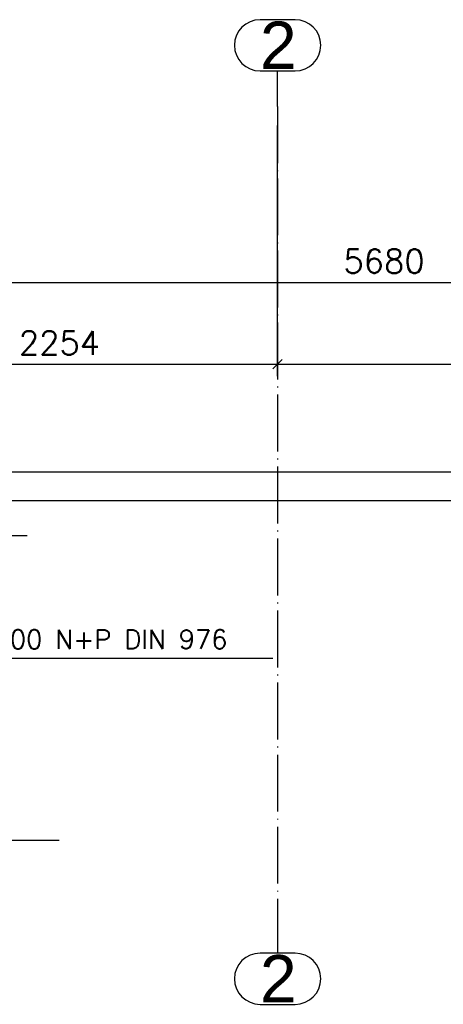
# Paper-space layout '450x700' of a CAD drawing. Header units: millimetres. Extents: x 0 to 420, y 0 to 695.
# Tile 81 of 86: x 240 to 285, y 455 to 559. Entities that reach past the tile are written whole.
import ezdxf

# ---------------------------------------------------------------- set-up
doc = ezdxf.new("R2010")
doc.units = ezdxf.units.MM
doc.linetypes.add('ACAD_ISO04W100', pattern=[30, 24, -3, 0, -3])
doc.layers.get('0').update_dxf_attribs({"linetype": 'CONTINUOUS'})
doc.layers.add('AS_DIM_ON', color=7, linetype='CONTINUOUS')
doc.layers.add('AS_Siatki', color=72, linetype='CONTINUOUS')
doc.styles.add('Arial', font='arial.ttf')
doc.styles.add('ROMANS', font='romans')
doc.styles.add('Simplex.shx', font='simplex.shx', dxfattribs={"height": 2})

psp = doc.layouts.new('450x700')

# ---------------------------------------------------------------- linework, layer by layer
at = {"color": 20, "linetype": 'Continuous', "ltscale": 0.25}
for p, q in [((268.95, 558.94), (265.24, 558.94)), ((265.24, 553.54), (268.95, 553.54)), ((268.95, 460.45), (265.24, 460.45)), ((265.24, 455.05), (268.95, 455.05))]:
    psp.add_line(p, q, dxfattribs=at)
at = {"color": 20, "linetype": 'ACAD_ISO04W100', "ltscale": 0.25}
for p, q in [((267.09, 549.79), (267.09, 553.54)), ((267.09, 549.79), (267.09, 464.2)), ((267.09, 549.79), (267.09, 549.79)), ((267.09, 464.2), (267.09, 464.2)), ((267.09, 464.2), (267.09, 460.45))]:
    psp.add_line(p, q, dxfattribs=at)
at = {"linetype": 'Continuous', "ltscale": 0.25}
for p, q in [((379.89, 511.21), (26.09, 511.21)), ((26.09, 508.21), (379.89, 508.21))]:
    psp.add_line(p, q, dxfattribs=at)
at = {"color": 7}
for points in [[(216.94, 501.32), (220.66, 504.53), (240.65, 504.53)], [(216.01, 478.63), (225.74, 491.56), (266.59, 491.56)], [(216.94, 477.08), (224.03, 472.38), (244.03, 472.38)]]:
    psp.add_lwpolyline(points, dxfattribs=at)
at = {"color": 20, "linetype": 'Continuous', "ltscale": 0.25}
for centre, start, end in [((265.24, 556.24), 90, 270), ((268.95, 556.24), 270, 90), ((265.24, 457.75), 90, 270), ((268.95, 457.75), 270, 90)]:
    psp.add_arc(centre, 2.7, start, end, dxfattribs=at)
at = {"layer": 'AS_DIM_ON', "color": 8}
for p, q in [((267.09, 521.34), (267.09, 547.79)), ((222.01, 531.21), (335.61, 531.21)), ((222.01, 522.59), (267.09, 522.59)), ((267.09, 522.59), (335.61, 522.59))]:
    psp.add_line(p, q, dxfattribs=at)
at = {"layer": 'AS_DIM_ON', "color": 8, "linetype": 'ByBlock', "lineweight": -2}
for p, q in [((266.59, 522.09), (267.59, 523.09)), ((267.59, 523.09), (266.59, 522.09))]:
    psp.add_line(p, q, dxfattribs=at)

# ---------------------------------------------------------------- texts
at = {"color": 7, "style": 'Simplex.shx'}
psp.add_text('16 M12x400 N+P DIN 976', height=2, dxfattribs=at).set_placement((225.37, 492.56))
at = {"layer": 'AS_DIM_ON', "color": 9, "style": 'ROMANS'}
for s, p in [('5680', (274.05, 532.21)), ('2254', (239.77, 523.59))]:
    psp.add_text(s, height=2.5, dxfattribs=at).set_placement(p)
at = {"layer": 'AS_Siatki', "color": 20, "style": 'Arial'}
for p in [(265.23, 553.74), (265.23, 455.25)]:
    psp.add_text('2', height=5, dxfattribs=at).set_placement(p)

doc.saveas('drawing.dxf')
